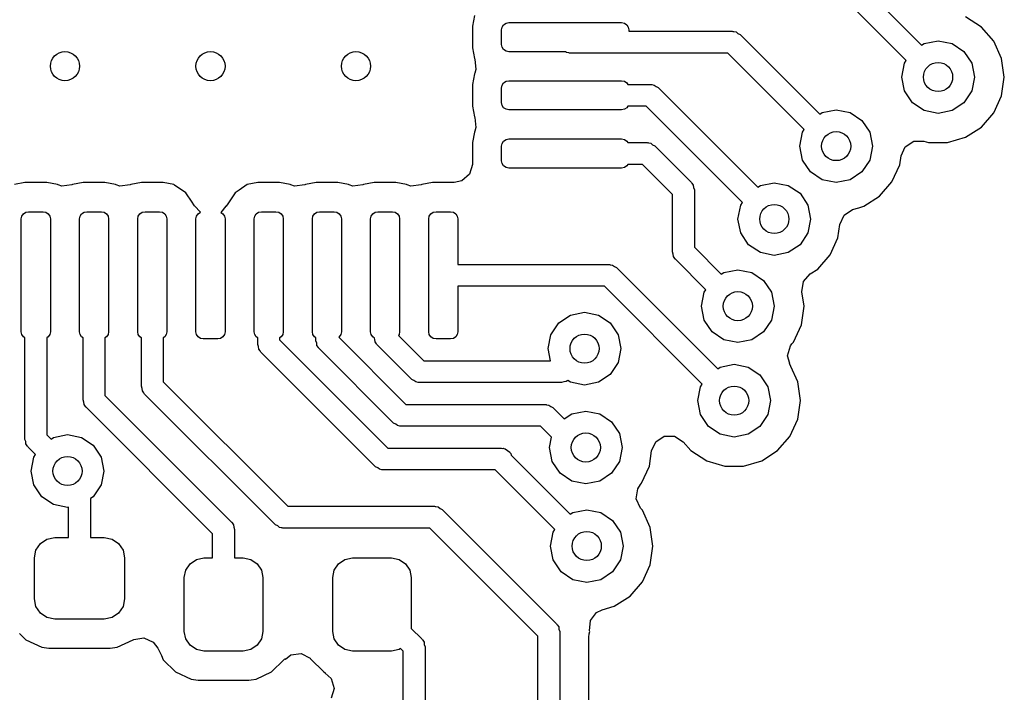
# Model space of a CAD drawing. Extents: x 0.4 to 10.6, y -8.1 to -0.4.
# Tile 26 of 42: x 6.405 to 6.671, y -2.453 to -2.271. Entities that reach past the tile are written whole.
import ezdxf

# ---------------------------------------------------------------- set-up
doc = ezdxf.new("R2010")
doc.units = 0
doc.header["$MEASUREMENT"] = 0
doc.layers.add('BLACK', color=7, linetype='CONTINUOUS')

msp = doc.modelspace()

# ---------------------------------------------------------------- linework, layer by layer
at = {"layer": 'BLACK', "linetype": 'CONTINUOUS'}
for p, q in [((6.63439, -2.26307), (6.64909, -2.27777)), ((6.64491, -2.28194), (6.63108, -2.26811)), ((6.52811, -2.26977), (6.52754, -2.27265)), ((6.53558, -2.27287), (6.53601, -2.27223)), ((6.53601, -2.27223), (6.53665, -2.2718)), ((6.53665, -2.2718), (6.5374, -2.27165)), ((6.5374, -2.27165), (6.56791, -2.27165)), ((6.56791, -2.27165), (6.56867, -2.2718)), ((6.56867, -2.2718), (6.56931, -2.27223)), ((6.56931, -2.27223), (6.56973, -2.27287)), ((6.66528, -2.27286), (6.66099, -2.2701)), ((6.52754, -2.27265), (6.52754, -2.27265)), ((6.52754, -2.27265), (6.52754, -2.27853)), ((6.53543, -2.27362), (6.53558, -2.27287)), ((6.53543, -2.27756), (6.53543, -2.27362)), ((6.56973, -2.27287), (6.56988, -2.27362)), ((6.56988, -2.27362), (6.56988, -2.27402)), ((6.56988, -2.27402), (6.59787, -2.27402)), ((6.59787, -2.27402), (6.59805, -2.27405)), ((6.59805, -2.27405), (6.59813, -2.27403)), ((6.59813, -2.27403), (6.59825, -2.27408)), ((6.59825, -2.27408), (6.59888, -2.27419)), ((6.59888, -2.27419), (6.59938, -2.27461)), ((6.59938, -2.27461), (6.59996, -2.27488)), ((6.59996, -2.27488), (6.62153, -2.29645)), ((6.66862, -2.27671), (6.66528, -2.27286)), ((6.53558, -2.27831), (6.53543, -2.27756)), ((6.64909, -2.27777), (6.64978, -2.2773)), ((6.64978, -2.2773), (6.65354, -2.27656)), ((6.65354, -2.27656), (6.65731, -2.2773)), ((6.65731, -2.2773), (6.6605, -2.27944)), ((6.67074, -2.28135), (6.66862, -2.27671)), ((6.52754, -2.27853), (6.52754, -2.27853)), ((6.52754, -2.27853), (6.52754, -2.27853)), ((6.52754, -2.27853), (6.52811, -2.28141)), ((6.53601, -2.27895), (6.53558, -2.27831)), ((6.53665, -2.27938), (6.53601, -2.27895)), ((6.5374, -2.27953), (6.53665, -2.27938)), ((6.55277, -2.27953), (6.5374, -2.27953)), ((6.55303, -2.27974), (6.55277, -2.27953)), ((6.55366, -2.27986), (6.55303, -2.27974)), ((6.55378, -2.27991), (6.55366, -2.27986)), ((6.55385, -2.27989), (6.55378, -2.27991)), ((6.55404, -2.27992), (6.55385, -2.27989)), ((6.59665, -2.27992), (6.55404, -2.27992)), ((6.61735, -2.30062), (6.59665, -2.27992)), ((6.6605, -2.27944), (6.66264, -2.28263)), ((6.52811, -2.28141), (6.52819, -2.2816)), ((6.52819, -2.2816), (6.52848, -2.28433)), ((6.6437, -2.2864), (6.64445, -2.28263)), ((6.64445, -2.28263), (6.64491, -2.28194)), ((6.66264, -2.28263), (6.66339, -2.2864)), ((6.67146, -2.2864), (6.67074, -2.28135)), ((6.52811, -2.28552), (6.52754, -2.2884)), ((6.52819, -2.28533), (6.52811, -2.28552)), ((6.52848, -2.28433), (6.52819, -2.28533)), ((6.53558, -2.28862), (6.53601, -2.28798)), ((6.53601, -2.28798), (6.53665, -2.28755)), ((6.53665, -2.28755), (6.5374, -2.2874)), ((6.5374, -2.2874), (6.56791, -2.2874)), ((6.56791, -2.2874), (6.56867, -2.28755)), ((6.56867, -2.28755), (6.56931, -2.28798)), ((6.56931, -2.28798), (6.56958, -2.28839)), ((6.64445, -2.29016), (6.6437, -2.2864)), ((6.66339, -2.2864), (6.66264, -2.29016)), ((6.67074, -2.29145), (6.67146, -2.2864)), ((6.52754, -2.2884), (6.52754, -2.2884)), ((6.52754, -2.2884), (6.52754, -2.29428)), ((6.53543, -2.28937), (6.53558, -2.28862)), ((6.53543, -2.29331), (6.53543, -2.28937)), ((6.56958, -2.28839), (6.57575, -2.28839)), ((6.57575, -2.28839), (6.57593, -2.28842)), ((6.57593, -2.28842), (6.57601, -2.2884)), ((6.57601, -2.2884), (6.57612, -2.28845)), ((6.57612, -2.28845), (6.57676, -2.28856)), ((6.57676, -2.28856), (6.57725, -2.28898)), ((6.57725, -2.28898), (6.57784, -2.28925)), ((6.57784, -2.28925), (6.60478, -2.31619)), ((6.64658, -2.29336), (6.64445, -2.29016)), ((6.66264, -2.29016), (6.6605, -2.29336)), ((6.53558, -2.29406), (6.53543, -2.29331)), ((6.64978, -2.29549), (6.64658, -2.29336)), ((6.6605, -2.29336), (6.65731, -2.29549)), ((6.66862, -2.29609), (6.67074, -2.29145)), ((6.52754, -2.29428), (6.52754, -2.29428)), ((6.52754, -2.29428), (6.52754, -2.29428)), ((6.52754, -2.29428), (6.52811, -2.29716)), ((6.53601, -2.2947), (6.53558, -2.29406)), ((6.53665, -2.29513), (6.53601, -2.2947)), ((6.5374, -2.29528), (6.53665, -2.29513)), ((6.56791, -2.29528), (6.5374, -2.29528)), ((6.56867, -2.29513), (6.56791, -2.29528)), ((6.56931, -2.2947), (6.56867, -2.29513)), ((6.56958, -2.29429), (6.56931, -2.2947)), ((6.57453, -2.29429), (6.56958, -2.29429)), ((6.6006, -2.32037), (6.57453, -2.29429)), ((6.62153, -2.29645), (6.62222, -2.29599)), ((6.62222, -2.29599), (6.62598, -2.29524)), ((6.62598, -2.29524), (6.62975, -2.29599)), ((6.62975, -2.29599), (6.63294, -2.29812)), ((6.65354, -2.29624), (6.64978, -2.29549)), ((6.65731, -2.29549), (6.65354, -2.29624)), ((6.66528, -2.29994), (6.66862, -2.29609)), ((6.52811, -2.29716), (6.52819, -2.29734)), ((6.52819, -2.29734), (6.52848, -2.30008)), ((6.63294, -2.29812), (6.63508, -2.30131)), ((6.52811, -2.30127), (6.52754, -2.30415)), ((6.52819, -2.30108), (6.52811, -2.30127)), ((6.52848, -2.30008), (6.52819, -2.30108)), ((6.61614, -2.30508), (6.61689, -2.30131)), ((6.61689, -2.30131), (6.61735, -2.30062)), ((6.63508, -2.30131), (6.63583, -2.30508)), ((6.66099, -2.3027), (6.66528, -2.29994)), ((6.52754, -2.30415), (6.52754, -2.31006)), ((6.53558, -2.30436), (6.53601, -2.30373)), ((6.53601, -2.30373), (6.53665, -2.3033)), ((6.53665, -2.3033), (6.5374, -2.30315)), ((6.5374, -2.30315), (6.56791, -2.30315)), ((6.56791, -2.30315), (6.56867, -2.3033)), ((6.56867, -2.3033), (6.56931, -2.30373)), ((6.56931, -2.30373), (6.56958, -2.30413)), ((6.56958, -2.30413), (6.5748, -2.30413)), ((6.5748, -2.30413), (6.57498, -2.30417)), ((6.57498, -2.30417), (6.57506, -2.30415)), ((6.57506, -2.30415), (6.57518, -2.3042)), ((6.57518, -2.3042), (6.57581, -2.30431)), ((6.64466, -2.30525), (6.64698, -2.30376)), ((6.64698, -2.30376), (6.64973, -2.30376)), ((6.64973, -2.30376), (6.65099, -2.30413)), ((6.65099, -2.30413), (6.65099, -2.30413)), ((6.65099, -2.30413), (6.65099, -2.30413)), ((6.65099, -2.30413), (6.65609, -2.30413)), ((6.65609, -2.30413), (6.66099, -2.3027)), ((6.65609, -2.30413), (6.65609, -2.30413)), ((6.53543, -2.30512), (6.53558, -2.30436)), ((6.53543, -2.30906), (6.53543, -2.30512)), ((6.57581, -2.30431), (6.57631, -2.30473)), ((6.57631, -2.30473), (6.57689, -2.305)), ((6.57689, -2.305), (6.58673, -2.31484)), ((6.61689, -2.30885), (6.61614, -2.30508)), ((6.63583, -2.30508), (6.63508, -2.30885)), ((6.64352, -2.30775), (6.64466, -2.30525)), ((6.53558, -2.30981), (6.53543, -2.30906)), ((6.61902, -2.31204), (6.61689, -2.30885)), ((6.63508, -2.30885), (6.63294, -2.31204)), ((6.64318, -2.31013), (6.64352, -2.30775)), ((6.52754, -2.31006), (6.52676, -2.3127)), ((6.53601, -2.31045), (6.53558, -2.30981)), ((6.53665, -2.31087), (6.53601, -2.31045)), ((6.5374, -2.31102), (6.53665, -2.31087)), ((6.56791, -2.31102), (6.5374, -2.31102)), ((6.56867, -2.31087), (6.56791, -2.31102)), ((6.56931, -2.31045), (6.56867, -2.31087)), ((6.56958, -2.31004), (6.56931, -2.31045)), ((6.57358, -2.31004), (6.56958, -2.31004)), ((6.58169, -2.31815), (6.57358, -2.31004)), ((6.62222, -2.31417), (6.61902, -2.31204)), ((6.63294, -2.31204), (6.62975, -2.31417)), ((6.64106, -2.31477), (6.64318, -2.31013)), ((6.52469, -2.3145), (6.52266, -2.31494)), ((6.52676, -2.3127), (6.52469, -2.3145)), ((6.58673, -2.31484), (6.58684, -2.31499)), ((6.62598, -2.31492), (6.62222, -2.31417)), ((6.62975, -2.31417), (6.62598, -2.31492)), ((6.63772, -2.31862), (6.64106, -2.31477)), ((6.40651, -2.31494), (6.40363, -2.31551)), ((6.41239, -2.31494), (6.40651, -2.31494)), ((6.40651, -2.31494), (6.40651, -2.31494)), ((6.41527, -2.31551), (6.41239, -2.31494)), ((6.41239, -2.31494), (6.41239, -2.31494)), ((6.41545, -2.31559), (6.41527, -2.31551)), ((6.41646, -2.31589), (6.41545, -2.31559)), ((6.41919, -2.31559), (6.41646, -2.31589)), ((6.41938, -2.31551), (6.41919, -2.31559)), ((6.42226, -2.31494), (6.41938, -2.31551)), ((6.42814, -2.31494), (6.42226, -2.31494)), ((6.42226, -2.31494), (6.42226, -2.31494)), ((6.43101, -2.31551), (6.42814, -2.31494)), ((6.42814, -2.31494), (6.42814, -2.31494)), ((6.4312, -2.31559), (6.43101, -2.31551)), ((6.4322, -2.31589), (6.4312, -2.31559)), ((6.43494, -2.31559), (6.4322, -2.31589)), ((6.43513, -2.31551), (6.43494, -2.31559)), ((6.438, -2.31494), (6.43513, -2.31551)), ((6.44388, -2.31494), (6.438, -2.31494)), ((6.438, -2.31494), (6.438, -2.31494)), ((6.44676, -2.31551), (6.44388, -2.31494)), ((6.44388, -2.31494), (6.44388, -2.31494)), ((6.44692, -2.31562), (6.44676, -2.31551)), ((6.44676, -2.31551), (6.44676, -2.31551)), ((6.45002, -2.31769), (6.44692, -2.31562)), ((6.46442, -2.31699), (6.46336, -2.31769)), ((6.46662, -2.31551), (6.46442, -2.31699)), ((6.4695, -2.31494), (6.46662, -2.31551)), ((6.46662, -2.31551), (6.46662, -2.31551)), ((6.47538, -2.31494), (6.4695, -2.31494)), ((6.4695, -2.31494), (6.4695, -2.31494)), ((6.47826, -2.31551), (6.47538, -2.31494)), ((6.47538, -2.31494), (6.47538, -2.31494)), ((6.47845, -2.31559), (6.47826, -2.31551)), ((6.47945, -2.31589), (6.47845, -2.31559)), ((6.48218, -2.31559), (6.47945, -2.31589)), ((6.48237, -2.31551), (6.48218, -2.31559)), ((6.48525, -2.31494), (6.48237, -2.31551)), ((6.49113, -2.31494), (6.48525, -2.31494)), ((6.48525, -2.31494), (6.48525, -2.31494)), ((6.49401, -2.31551), (6.49113, -2.31494)), ((6.49113, -2.31494), (6.49113, -2.31494)), ((6.49419, -2.31559), (6.49401, -2.31551)), ((6.4952, -2.31589), (6.49419, -2.31559)), ((6.49793, -2.31559), (6.4952, -2.31589)), ((6.49812, -2.31551), (6.49793, -2.31559)), ((6.501, -2.31494), (6.49812, -2.31551)), ((6.50688, -2.31494), (6.501, -2.31494)), ((6.501, -2.31494), (6.501, -2.31494)), ((6.50975, -2.31551), (6.50688, -2.31494)), ((6.50688, -2.31494), (6.50688, -2.31494)), ((6.50994, -2.31559), (6.50975, -2.31551)), ((6.51094, -2.31589), (6.50994, -2.31559)), ((6.51368, -2.31559), (6.51094, -2.31589)), ((6.51387, -2.31551), (6.51368, -2.31559)), ((6.51675, -2.31494), (6.51387, -2.31551)), ((6.52266, -2.31494), (6.51675, -2.31494)), ((6.58684, -2.31499), (6.58691, -2.31503)), ((6.58691, -2.31503), (6.58695, -2.31515)), ((6.58695, -2.31515), (6.58732, -2.31568)), ((6.58732, -2.31568), (6.58738, -2.31632)), ((6.58738, -2.31632), (6.5876, -2.31693)), ((6.5876, -2.31693), (6.5876, -2.33247)), ((6.60478, -2.31619), (6.60547, -2.31573)), ((6.60547, -2.31573), (6.60923, -2.31498)), ((6.60923, -2.31498), (6.613, -2.31573)), ((6.613, -2.31573), (6.61619, -2.31786)), ((6.45176, -2.3203), (6.45002, -2.31769)), ((6.46336, -2.31769), (6.46135, -2.32071)), ((6.58169, -2.3337), (6.58169, -2.31815)), ((6.61619, -2.31786), (6.61833, -2.32106)), ((6.63343, -2.32138), (6.63772, -2.31862)), ((6.40673, -2.32298), (6.40748, -2.32283)), ((6.40748, -2.32283), (6.41142, -2.32283)), ((6.41142, -2.32283), (6.41217, -2.32298)), ((6.42248, -2.32298), (6.42323, -2.32283)), ((6.42323, -2.32283), (6.42717, -2.32283)), ((6.42717, -2.32283), (6.42792, -2.32298)), ((6.43822, -2.32298), (6.43898, -2.32283)), ((6.43898, -2.32283), (6.44291, -2.32283)), ((6.44291, -2.32283), (6.44367, -2.32298)), ((6.45221, -2.32097), (6.45176, -2.3203)), ((6.45233, -2.32122), (6.45221, -2.32097)), ((6.45397, -2.32299), (6.45233, -2.32122)), ((6.46087, -2.32132), (6.45949, -2.32303)), ((6.46092, -2.32135), (6.46087, -2.32132)), ((6.46135, -2.32071), (6.46092, -2.32135)), ((6.46972, -2.32298), (6.47047, -2.32283)), ((6.47047, -2.32283), (6.47441, -2.32283)), ((6.47441, -2.32283), (6.47516, -2.32298)), ((6.48547, -2.32298), (6.48622, -2.32283)), ((6.48622, -2.32283), (6.49016, -2.32283)), ((6.49016, -2.32283), (6.49091, -2.32298)), ((6.50122, -2.32298), (6.50197, -2.32283)), ((6.50197, -2.32283), (6.50591, -2.32283)), ((6.50591, -2.32283), (6.50666, -2.32298)), ((6.51696, -2.32298), (6.51772, -2.32283)), ((6.51772, -2.32283), (6.52165, -2.32283)), ((6.52165, -2.32283), (6.52241, -2.32298)), ((6.59939, -2.32482), (6.60014, -2.32106)), ((6.60014, -2.32106), (6.6006, -2.32037)), ((6.61833, -2.32106), (6.61907, -2.32482)), ((6.62809, -2.32375), (6.6304, -2.32227)), ((6.6304, -2.32227), (6.63209, -2.32177)), ((6.6304, -2.32227), (6.6304, -2.32227)), ((6.6304, -2.32227), (6.6304, -2.32227)), ((6.63209, -2.32177), (6.63343, -2.32138)), ((6.40551, -2.3248), (6.40566, -2.32405)), ((6.40551, -2.35531), (6.40551, -2.3248)), ((6.40566, -2.32405), (6.40609, -2.32341)), ((6.40609, -2.32341), (6.40673, -2.32298)), ((6.41217, -2.32298), (6.41281, -2.32341)), ((6.41281, -2.32341), (6.41324, -2.32405)), ((6.41324, -2.32405), (6.41339, -2.3248)), ((6.41339, -2.3248), (6.41339, -2.35531)), ((6.42126, -2.3248), (6.42141, -2.32405)), ((6.42126, -2.35531), (6.42126, -2.3248)), ((6.42141, -2.32405), (6.42184, -2.32341)), ((6.42184, -2.32341), (6.42248, -2.32298)), ((6.42792, -2.32298), (6.42856, -2.32341)), ((6.42856, -2.32341), (6.42898, -2.32405)), ((6.42898, -2.32405), (6.42913, -2.3248)), ((6.42913, -2.3248), (6.42913, -2.35531)), ((6.43701, -2.3248), (6.43716, -2.32405)), ((6.43701, -2.35531), (6.43701, -2.3248)), ((6.43716, -2.32405), (6.43758, -2.32341)), ((6.43758, -2.32341), (6.43822, -2.32298)), ((6.44367, -2.32298), (6.44431, -2.32341)), ((6.44431, -2.32341), (6.44473, -2.32405)), ((6.44473, -2.32405), (6.44488, -2.3248)), ((6.44488, -2.3248), (6.44488, -2.35531)), ((6.45276, -2.3248), (6.45291, -2.32405)), ((6.45276, -2.35531), (6.45276, -2.3248)), ((6.45291, -2.32405), (6.45333, -2.32341)), ((6.45333, -2.32341), (6.45397, -2.32299)), ((6.45949, -2.32303), (6.46005, -2.32341)), ((6.46005, -2.32341), (6.46048, -2.32405)), ((6.46048, -2.32405), (6.46063, -2.3248)), ((6.46063, -2.3248), (6.46063, -2.35531)), ((6.4685, -2.3248), (6.46865, -2.32405)), ((6.4685, -2.35531), (6.4685, -2.3248)), ((6.46865, -2.32405), (6.46908, -2.32341)), ((6.46908, -2.32341), (6.46972, -2.32298)), ((6.47516, -2.32298), (6.4758, -2.32341)), ((6.4758, -2.32341), (6.47623, -2.32405)), ((6.47623, -2.32405), (6.47638, -2.3248)), ((6.47638, -2.3248), (6.47638, -2.35531)), ((6.48425, -2.3248), (6.4844, -2.32405)), ((6.48425, -2.35531), (6.48425, -2.3248)), ((6.4844, -2.32405), (6.48483, -2.32341)), ((6.48483, -2.32341), (6.48547, -2.32298)), ((6.49091, -2.32298), (6.49155, -2.32341)), ((6.49155, -2.32341), (6.49198, -2.32405)), ((6.49198, -2.32405), (6.49213, -2.3248)), ((6.49213, -2.3248), (6.49213, -2.35531)), ((6.5, -2.3248), (6.50015, -2.32405)), ((6.5, -2.35531), (6.5, -2.3248)), ((6.50015, -2.32405), (6.50058, -2.32341)), ((6.50058, -2.32341), (6.50122, -2.32298)), ((6.50666, -2.32298), (6.5073, -2.32341)), ((6.5073, -2.32341), (6.50772, -2.32405)), ((6.50772, -2.32405), (6.50787, -2.3248)), ((6.50787, -2.3248), (6.50787, -2.35531)), ((6.51575, -2.3248), (6.5159, -2.32405)), ((6.51575, -2.35531), (6.51575, -2.3248)), ((6.5159, -2.32405), (6.51632, -2.32341)), ((6.51632, -2.32341), (6.51696, -2.32298)), ((6.52241, -2.32298), (6.52305, -2.32341)), ((6.52305, -2.32341), (6.52347, -2.32405)), ((6.52347, -2.32405), (6.52362, -2.3248)), ((6.52362, -2.3248), (6.52362, -2.33711)), ((6.60014, -2.32859), (6.59939, -2.32482)), ((6.61907, -2.32482), (6.61833, -2.32859)), ((6.62694, -2.32626), (6.62809, -2.32375)), ((6.62643, -2.32987), (6.62694, -2.32626)), ((6.60227, -2.33178), (6.60014, -2.32859)), ((6.61833, -2.32859), (6.61619, -2.33178)), ((6.62431, -2.33451), (6.62643, -2.32987)), ((6.5876, -2.33247), (6.5949, -2.33978)), ((6.60547, -2.33392), (6.60227, -2.33178)), ((6.61619, -2.33178), (6.613, -2.33392)), ((6.58191, -2.3343), (6.58169, -2.3337)), ((6.58197, -2.33495), (6.58191, -2.3343)), ((6.58234, -2.33547), (6.58197, -2.33495)), ((6.58238, -2.3356), (6.58234, -2.33547)), ((6.58245, -2.33564), (6.58238, -2.3356)), ((6.58256, -2.33579), (6.58245, -2.33564)), ((6.59073, -2.34395), (6.58256, -2.33579)), ((6.60923, -2.33467), (6.60547, -2.33392)), ((6.613, -2.33392), (6.60923, -2.33467)), ((6.62097, -2.33836), (6.62431, -2.33451)), ((6.52362, -2.33711), (6.56449, -2.33711)), ((6.56449, -2.33711), (6.56467, -2.33714)), ((6.56467, -2.33714), (6.56474, -2.33712)), ((6.56474, -2.33712), (6.56486, -2.33717)), ((6.56486, -2.33717), (6.5655, -2.33728)), ((6.5655, -2.33728), (6.56599, -2.3377)), ((6.56599, -2.3377), (6.56657, -2.33797)), ((6.56657, -2.33797), (6.59393, -2.36533)), ((6.59559, -2.33932), (6.59936, -2.33857)), ((6.59936, -2.33857), (6.60312, -2.33932)), ((6.61891, -2.33969), (6.62097, -2.33836)), ((6.5949, -2.33978), (6.59559, -2.33932)), ((6.60312, -2.33932), (6.60632, -2.34145)), ((6.60632, -2.34145), (6.60845, -2.34464)), ((6.6171, -2.34177), (6.61891, -2.33969)), ((6.61891, -2.33969), (6.61891, -2.33969)), ((6.56326, -2.34301), (6.52362, -2.34301)), ((6.52362, -2.34301), (6.52362, -2.35531)), ((6.58976, -2.36951), (6.56326, -2.34301)), ((6.59026, -2.34464), (6.59073, -2.34395)), ((6.61671, -2.34449), (6.6171, -2.34177)), ((6.58952, -2.34841), (6.59026, -2.34464)), ((6.60845, -2.34464), (6.6092, -2.34841)), ((6.61728, -2.34841), (6.61671, -2.34449)), ((6.59026, -2.35218), (6.58952, -2.34841)), ((6.6092, -2.34841), (6.60845, -2.35218)), ((6.61655, -2.35346), (6.61728, -2.34841)), ((6.55094, -2.35293), (6.55413, -2.3508)), ((6.55413, -2.3508), (6.5579, -2.35005)), ((6.5579, -2.35005), (6.56167, -2.3508)), ((6.56167, -2.3508), (6.56486, -2.35293)), ((6.54881, -2.35613), (6.55094, -2.35293)), ((6.56486, -2.35293), (6.56699, -2.35613)), ((6.5924, -2.35537), (6.59026, -2.35218)), ((6.60845, -2.35218), (6.60632, -2.35537)), ((6.61443, -2.3581), (6.61655, -2.35346)), ((6.40566, -2.35607), (6.40551, -2.35531)), ((6.40609, -2.35671), (6.40566, -2.35607)), ((6.4065, -2.35698), (6.40609, -2.35671)), ((6.4065, -2.38444), (6.4065, -2.35698)), ((6.41281, -2.35671), (6.4124, -2.35698)), ((6.4124, -2.35698), (6.4124, -2.38322)), ((6.41324, -2.35607), (6.41281, -2.35671)), ((6.41339, -2.35531), (6.41324, -2.35607)), ((6.42141, -2.35607), (6.42126, -2.35531)), ((6.42184, -2.35671), (6.42141, -2.35607)), ((6.42224, -2.35698), (6.42184, -2.35671)), ((6.42224, -2.37377), (6.42224, -2.35698)), ((6.42856, -2.35671), (6.42815, -2.35698)), ((6.42815, -2.35698), (6.42815, -2.37255)), ((6.42898, -2.35607), (6.42856, -2.35671)), ((6.42913, -2.35531), (6.42898, -2.35607)), ((6.43716, -2.35607), (6.43701, -2.35531)), ((6.43758, -2.35671), (6.43716, -2.35607)), ((6.43799, -2.35698), (6.43758, -2.35671)), ((6.43799, -2.37008), (6.43799, -2.35698)), ((6.44431, -2.35671), (6.4439, -2.35698)), ((6.4439, -2.35698), (6.4439, -2.36886)), ((6.44473, -2.35607), (6.44431, -2.35671)), ((6.44488, -2.35531), (6.44473, -2.35607)), ((6.45291, -2.35607), (6.45276, -2.35531)), ((6.45333, -2.35671), (6.45291, -2.35607)), ((6.45397, -2.35713), (6.45333, -2.35671)), ((6.45472, -2.35728), (6.45397, -2.35713)), ((6.45866, -2.35728), (6.45472, -2.35728)), ((6.45941, -2.35713), (6.45866, -2.35728)), ((6.46005, -2.35671), (6.45941, -2.35713)), ((6.46048, -2.35607), (6.46005, -2.35671)), ((6.46063, -2.35531), (6.46048, -2.35607)), ((6.46865, -2.35607), (6.4685, -2.35531)), ((6.46908, -2.35671), (6.46865, -2.35607)), ((6.46949, -2.35698), (6.46908, -2.35671)), ((6.46949, -2.35876), (6.46949, -2.35698)), ((6.4758, -2.35671), (6.47539, -2.35698)), ((6.47539, -2.35698), (6.47539, -2.35753)), ((6.47623, -2.35607), (6.4758, -2.35671)), ((6.47638, -2.35531), (6.47623, -2.35607)), ((6.4844, -2.35607), (6.48425, -2.35531)), ((6.48483, -2.35671), (6.4844, -2.35607)), ((6.48524, -2.35698), (6.48483, -2.35671)), ((6.48524, -2.3578), (6.48524, -2.35698)), ((6.49155, -2.35671), (6.49138, -2.35682)), ((6.49138, -2.35682), (6.50956, -2.375)), ((6.49198, -2.35607), (6.49155, -2.35671)), ((6.49213, -2.35531), (6.49198, -2.35607)), ((6.50015, -2.35607), (6.5, -2.35531)), ((6.50058, -2.35671), (6.50015, -2.35607)), ((6.50105, -2.35702), (6.50058, -2.35671)), ((6.5012, -2.35745), (6.50105, -2.35702)), ((6.50126, -2.35809), (6.5012, -2.35745)), ((6.50772, -2.35607), (6.50757, -2.3563)), ((6.50757, -2.3563), (6.51445, -2.36319)), ((6.50787, -2.35531), (6.50772, -2.35607)), ((6.5159, -2.35607), (6.51575, -2.35531)), ((6.51632, -2.35671), (6.5159, -2.35607)), ((6.51696, -2.35713), (6.51632, -2.35671)), ((6.51772, -2.35728), (6.51696, -2.35713)), ((6.52165, -2.35728), (6.51772, -2.35728)), ((6.52241, -2.35713), (6.52165, -2.35728)), ((6.52305, -2.35671), (6.52241, -2.35713)), ((6.52347, -2.35607), (6.52305, -2.35671)), ((6.52362, -2.35531), (6.52347, -2.35607)), ((6.54806, -2.35989), (6.54881, -2.35613)), ((6.56699, -2.35613), (6.56774, -2.35989)), ((6.59559, -2.3575), (6.5924, -2.35537)), ((6.59936, -2.35825), (6.59559, -2.3575)), ((6.60312, -2.3575), (6.59936, -2.35825)), ((6.60632, -2.35537), (6.60312, -2.3575)), ((6.46971, -2.35936), (6.46949, -2.35876)), ((6.46976, -2.36001), (6.46971, -2.35936)), ((6.47013, -2.36053), (6.46976, -2.36001)), ((6.47539, -2.35753), (6.50467, -2.38681)), ((6.48546, -2.35841), (6.48524, -2.3578)), ((6.48551, -2.35905), (6.48546, -2.35841)), ((6.48588, -2.35958), (6.48551, -2.35905)), ((6.48593, -2.3597), (6.48588, -2.35958)), ((6.486, -2.35974), (6.48593, -2.3597)), ((6.4861, -2.35989), (6.486, -2.35974)), ((6.50625, -2.38004), (6.4861, -2.35989)), ((6.50163, -2.35862), (6.50126, -2.35809)), ((6.50168, -2.35874), (6.50163, -2.35862)), ((6.50174, -2.35878), (6.50168, -2.35874)), ((6.50185, -2.35893), (6.50174, -2.35878)), ((6.51114, -2.36823), (6.50185, -2.35893)), ((6.54871, -2.36319), (6.54806, -2.35989)), ((6.56774, -2.35989), (6.56699, -2.36366)), ((6.6128, -2.36181), (6.61357, -2.35917)), ((6.61357, -2.35917), (6.61399, -2.35861)), ((6.61399, -2.35861), (6.61443, -2.3581)), ((6.47018, -2.36066), (6.47013, -2.36053)), ((6.47025, -2.3607), (6.47018, -2.36066)), ((6.47035, -2.36085), (6.47025, -2.3607)), ((6.50136, -2.39185), (6.47035, -2.36085)), ((6.61342, -2.36391), (6.6128, -2.36181)), ((6.51445, -2.36319), (6.54871, -2.36319)), ((6.56699, -2.36366), (6.56486, -2.36685)), ((6.59393, -2.36533), (6.59462, -2.36487)), ((6.59462, -2.36487), (6.59839, -2.36412)), ((6.59839, -2.36412), (6.60216, -2.36487)), ((6.60216, -2.36487), (6.60535, -2.367)), ((6.61332, -2.36396), (6.61342, -2.36391)), ((6.61367, -2.36473), (6.61332, -2.36396)), ((6.61558, -2.36891), (6.61367, -2.36473)), ((6.56486, -2.36685), (6.56167, -2.36899)), ((6.60535, -2.367), (6.60748, -2.3702)), ((6.43821, -2.37068), (6.43799, -2.37008)), ((6.43827, -2.37133), (6.43821, -2.37068)), ((6.4439, -2.36886), (6.4776, -2.40256)), ((6.51173, -2.3685), (6.51114, -2.36823)), ((6.51222, -2.36892), (6.51173, -2.3685)), ((6.51286, -2.36903), (6.51222, -2.36892)), ((6.51297, -2.36908), (6.51286, -2.36903)), ((6.51305, -2.36906), (6.51297, -2.36908)), ((6.51323, -2.36909), (6.51305, -2.36906)), ((6.55165, -2.36909), (6.51323, -2.36909)), ((6.55226, -2.36887), (6.55165, -2.36909)), ((6.5529, -2.36882), (6.55226, -2.36887)), ((6.55338, -2.36848), (6.5529, -2.36882)), ((6.55413, -2.36899), (6.55338, -2.36848)), ((6.5579, -2.36974), (6.55413, -2.36899)), ((6.56167, -2.36899), (6.5579, -2.36974)), ((6.58855, -2.37396), (6.5893, -2.3702)), ((6.5893, -2.3702), (6.58976, -2.36951)), ((6.60748, -2.3702), (6.60823, -2.37396)), ((6.61631, -2.37396), (6.61558, -2.36891)), ((6.42815, -2.37255), (6.46232, -2.40672)), ((6.43864, -2.37185), (6.43827, -2.37133)), ((6.43868, -2.37198), (6.43864, -2.37185)), ((6.43875, -2.37202), (6.43868, -2.37198)), ((6.43886, -2.37217), (6.43875, -2.37202)), ((6.47429, -2.4076), (6.43886, -2.37217)), ((6.42246, -2.37438), (6.42224, -2.37377)), ((6.42252, -2.37502), (6.42246, -2.37438)), ((6.42289, -2.37555), (6.42252, -2.37502)), ((6.42293, -2.37567), (6.42289, -2.37555)), ((6.423, -2.37571), (6.42293, -2.37567)), ((6.42311, -2.37586), (6.423, -2.37571)), ((6.45728, -2.41003), (6.42311, -2.37586)), ((6.50956, -2.375), (6.54724, -2.375)), ((6.54724, -2.375), (6.54742, -2.37503)), ((6.54742, -2.37503), (6.5475, -2.37501)), ((6.5475, -2.37501), (6.54762, -2.37507)), ((6.54762, -2.37507), (6.54825, -2.37518)), ((6.54825, -2.37518), (6.54875, -2.37559)), ((6.54875, -2.37559), (6.54933, -2.37586)), ((6.54933, -2.37586), (6.5524, -2.37893)), ((6.5893, -2.37773), (6.58855, -2.37396)), ((6.60823, -2.37396), (6.60748, -2.37773)), ((6.61558, -2.37901), (6.61631, -2.37396)), ((6.5524, -2.37893), (6.55447, -2.37755)), ((6.55447, -2.37755), (6.55823, -2.3768)), ((6.55823, -2.3768), (6.562, -2.37755)), ((6.562, -2.37755), (6.56519, -2.37969)), ((6.59143, -2.38092), (6.5893, -2.37773)), ((6.60748, -2.37773), (6.60535, -2.38092)), ((6.50684, -2.38031), (6.50625, -2.38004)), ((6.50733, -2.38073), (6.50684, -2.38031)), ((6.50796, -2.38084), (6.50733, -2.38073)), ((6.50808, -2.38089), (6.50796, -2.38084)), ((6.50816, -2.38087), (6.50808, -2.38089)), ((6.50834, -2.38091), (6.50816, -2.38087)), ((6.54602, -2.38091), (6.50834, -2.38091)), ((6.54895, -2.38384), (6.54602, -2.38091)), ((6.56519, -2.37969), (6.56733, -2.38288)), ((6.59462, -2.38306), (6.59143, -2.38092)), ((6.60535, -2.38092), (6.60216, -2.38306)), ((6.61346, -2.38365), (6.61558, -2.37901)), ((6.4124, -2.38322), (6.41356, -2.38438)), ((6.41356, -2.38438), (6.41425, -2.38392)), ((6.41425, -2.38392), (6.41801, -2.38317)), ((6.41801, -2.38317), (6.42178, -2.38392)), ((6.42178, -2.38392), (6.42497, -2.38605)), ((6.54839, -2.38665), (6.54895, -2.38384)), ((6.56733, -2.38288), (6.56808, -2.38665)), ((6.57716, -2.38507), (6.57948, -2.38358)), ((6.57948, -2.38358), (6.58223, -2.38358)), ((6.58223, -2.38358), (6.58454, -2.38507)), ((6.59839, -2.38381), (6.59462, -2.38306)), ((6.60216, -2.38306), (6.59839, -2.38381)), ((6.61012, -2.3875), (6.61346, -2.38365)), ((6.40672, -2.38505), (6.4065, -2.38444)), ((6.40677, -2.38569), (6.40672, -2.38505)), ((6.40714, -2.38622), (6.40677, -2.38569)), ((6.40719, -2.38634), (6.40714, -2.38622)), ((6.40726, -2.38638), (6.40719, -2.38634)), ((6.40736, -2.38653), (6.40726, -2.38638)), ((6.40938, -2.38855), (6.40736, -2.38653)), ((6.42497, -2.38605), (6.42711, -2.38924)), ((6.54914, -2.39041), (6.54839, -2.38665)), ((6.56808, -2.38665), (6.56733, -2.39041)), ((6.57602, -2.38757), (6.57716, -2.38507)), ((6.58454, -2.38507), (6.58454, -2.38507)), ((6.58454, -2.38507), (6.58665, -2.3875)), ((6.40817, -2.39301), (6.40892, -2.38924)), ((6.40892, -2.38924), (6.40938, -2.38855)), ((6.42711, -2.38924), (6.42786, -2.39301)), ((6.50467, -2.38681), (6.53543, -2.38681)), ((6.53543, -2.38681), (6.53582, -2.38688)), ((6.53582, -2.38688), (6.53595, -2.38686)), ((6.53595, -2.38686), (6.53606, -2.38692)), ((6.53606, -2.38692), (6.53644, -2.38699)), ((6.53644, -2.38699), (6.53703, -2.38748)), ((6.53703, -2.38748), (6.5377, -2.38787)), ((6.5377, -2.38787), (6.53779, -2.38812)), ((6.53779, -2.38812), (6.53799, -2.38829)), ((6.53799, -2.38829), (6.53807, -2.38876)), ((6.53807, -2.38876), (6.55402, -2.4047)), ((6.57543, -2.3917), (6.57602, -2.38757)), ((6.58665, -2.3875), (6.59095, -2.39026)), ((6.60583, -2.39026), (6.61012, -2.3875)), ((6.50194, -2.39212), (6.50136, -2.39185)), ((6.50244, -2.39254), (6.50194, -2.39212)), ((6.55128, -2.39361), (6.54914, -2.39041)), ((6.56733, -2.39041), (6.56519, -2.39361)), ((6.57331, -2.39633), (6.57543, -2.3917)), ((6.59095, -2.39026), (6.59584, -2.3917)), ((6.59584, -2.3917), (6.59584, -2.3917)), ((6.59584, -2.3917), (6.59584, -2.3917)), ((6.59584, -2.3917), (6.60094, -2.3917)), ((6.60094, -2.3917), (6.60583, -2.39026)), ((6.60094, -2.3917), (6.60094, -2.3917)), ((6.40892, -2.39678), (6.40817, -2.39301)), ((6.42786, -2.39301), (6.42711, -2.39678)), ((6.50307, -2.39265), (6.50244, -2.39254)), ((6.50319, -2.39271), (6.50307, -2.39265)), ((6.50327, -2.39268), (6.50319, -2.39271)), ((6.50345, -2.39272), (6.50327, -2.39268)), ((6.53368, -2.39272), (6.50345, -2.39272)), ((6.54985, -2.40888), (6.53368, -2.39272)), ((6.55447, -2.39574), (6.55128, -2.39361)), ((6.56519, -2.39361), (6.562, -2.39574)), ((6.41105, -2.39997), (6.40892, -2.39678)), ((6.42711, -2.39678), (6.42497, -2.39997)), ((6.55823, -2.39649), (6.55447, -2.39574)), ((6.562, -2.39574), (6.55823, -2.39649)), ((6.57229, -2.39781), (6.57304, -2.39664)), ((6.57304, -2.39664), (6.57331, -2.39633)), ((6.41425, -2.4021), (6.41105, -2.39997)), ((6.42497, -2.39997), (6.42421, -2.40048)), ((6.5719, -2.40053), (6.57229, -2.39781)), ((6.41801, -2.40285), (6.41425, -2.4021)), ((6.41831, -2.40279), (6.41801, -2.40285)), ((6.41831, -2.41102), (6.41831, -2.40279)), ((6.42421, -2.40048), (6.42421, -2.41102)), ((6.4776, -2.40256), (6.51729, -2.40256)), ((6.51729, -2.40256), (6.51747, -2.40259)), ((6.51747, -2.40259), (6.51755, -2.40257)), ((6.51755, -2.40257), (6.51766, -2.40263)), ((6.51766, -2.40263), (6.5183, -2.40274)), ((6.5183, -2.40274), (6.51879, -2.40315)), ((6.57304, -2.40303), (6.5719, -2.40053)), ((6.51879, -2.40315), (6.51938, -2.40342)), ((6.51938, -2.40342), (6.55032, -2.43436)), ((6.55402, -2.4047), (6.55473, -2.40423)), ((6.55473, -2.40423), (6.55849, -2.40348)), ((6.55849, -2.40348), (6.56226, -2.40423)), ((6.56226, -2.40423), (6.56545, -2.40636)), ((6.57357, -2.40364), (6.57304, -2.40303)), ((6.57569, -2.40828), (6.57357, -2.40364)), ((6.46232, -2.40672), (6.46243, -2.40687)), ((6.46243, -2.40687), (6.4625, -2.40691)), ((6.4625, -2.40691), (6.46254, -2.40704)), ((6.46254, -2.40704), (6.46291, -2.40756)), ((6.46291, -2.40756), (6.46297, -2.40821)), ((6.47487, -2.40787), (6.47429, -2.4076)), ((6.47537, -2.40829), (6.47487, -2.40787)), ((6.56545, -2.40636), (6.56759, -2.40956)), ((6.45728, -2.41654), (6.45728, -2.41003)), ((6.46297, -2.40821), (6.46319, -2.40881)), ((6.46319, -2.40881), (6.46319, -2.41654)), ((6.476, -2.4084), (6.47537, -2.40829)), ((6.47612, -2.40845), (6.476, -2.4084)), ((6.4762, -2.40843), (6.47612, -2.40845)), ((6.47638, -2.40846), (6.4762, -2.40843)), ((6.51607, -2.40846), (6.47638, -2.40846)), ((6.54528, -2.43768), (6.51607, -2.40846)), ((6.54865, -2.41332), (6.5494, -2.40956)), ((6.5494, -2.40956), (6.54985, -2.40888)), ((6.56759, -2.40956), (6.56834, -2.41332)), ((6.57641, -2.41332), (6.57569, -2.40828)), ((6.40947, -2.41443), (6.41067, -2.41264)), ((6.41067, -2.41264), (6.41246, -2.41144)), ((6.41246, -2.41144), (6.41457, -2.41102)), ((6.41457, -2.41102), (6.41831, -2.41102)), ((6.42421, -2.41102), (6.42795, -2.41102)), ((6.42795, -2.41102), (6.43006, -2.41144)), ((6.43006, -2.41144), (6.43185, -2.41264)), ((6.43185, -2.41264), (6.43304, -2.41443)), ((6.5494, -2.41709), (6.54865, -2.41332)), ((6.56834, -2.41332), (6.56759, -2.41709)), ((6.57569, -2.41837), (6.57641, -2.41332)), ((6.40906, -2.41654), (6.40947, -2.41443)), ((6.43304, -2.41443), (6.43346, -2.41654)), ((6.40906, -2.42756), (6.40906, -2.41654)), ((6.43346, -2.41654), (6.43346, -2.42756)), ((6.45001, -2.41982), (6.45116, -2.41809)), ((6.45116, -2.41809), (6.45289, -2.41694)), ((6.45289, -2.41694), (6.45492, -2.41654)), ((6.45492, -2.41654), (6.45728, -2.41654)), ((6.46319, -2.41654), (6.46555, -2.41654)), ((6.46555, -2.41654), (6.46759, -2.41694)), ((6.46759, -2.41694), (6.46931, -2.41809)), ((6.46931, -2.41809), (6.47046, -2.41982)), ((6.49017, -2.41982), (6.49132, -2.41809)), ((6.49132, -2.41809), (6.49304, -2.41694)), ((6.49304, -2.41694), (6.49508, -2.41654)), ((6.49508, -2.41654), (6.50571, -2.41654)), ((6.50571, -2.41654), (6.50774, -2.41694)), ((6.50774, -2.41694), (6.50947, -2.41809)), ((6.50947, -2.41809), (6.51062, -2.41982)), ((6.55153, -2.42028), (6.5494, -2.41709)), ((6.56759, -2.41709), (6.56545, -2.42028)), ((6.57357, -2.42301), (6.57569, -2.41837)), ((6.44961, -2.42185), (6.45001, -2.41982)), ((6.47046, -2.41982), (6.47087, -2.42185)), ((6.48976, -2.42185), (6.49017, -2.41982)), ((6.51062, -2.41982), (6.51102, -2.42185)), ((6.55473, -2.42242), (6.55153, -2.42028)), ((6.56545, -2.42028), (6.56226, -2.42242)), ((6.44961, -2.43642), (6.44961, -2.42185)), ((6.47087, -2.42185), (6.47087, -2.43642)), ((6.48976, -2.43642), (6.48976, -2.42185)), ((6.51102, -2.42185), (6.51102, -2.43559)), ((6.55849, -2.42317), (6.55473, -2.42242)), ((6.56226, -2.42242), (6.55849, -2.42317)), ((6.57023, -2.42687), (6.57357, -2.42301)), ((6.40947, -2.42967), (6.40906, -2.42756)), ((6.43346, -2.42756), (6.43304, -2.42967)), ((6.56594, -2.42962), (6.57023, -2.42687)), ((6.41067, -2.43146), (6.40947, -2.42967)), ((6.41246, -2.43265), (6.41067, -2.43146)), ((6.43185, -2.43146), (6.43006, -2.43265)), ((6.43304, -2.42967), (6.43185, -2.43146)), ((6.55949, -2.43348), (6.56117, -2.43131)), ((6.56117, -2.43131), (6.56265, -2.43059)), ((6.56265, -2.43059), (6.56594, -2.42962)), ((6.41457, -2.43307), (6.41246, -2.43265)), ((6.42795, -2.43307), (6.41457, -2.43307)), ((6.43006, -2.43265), (6.42795, -2.43307)), ((6.55032, -2.43436), (6.55042, -2.43451)), ((6.55042, -2.43451), (6.55049, -2.43455)), ((6.55049, -2.43455), (6.55053, -2.43468)), ((6.55053, -2.43468), (6.5509, -2.4352)), ((6.55924, -2.43622), (6.55949, -2.43348)), ((6.40503, -2.43698), (6.40676, -2.43871)), ((6.45001, -2.43845), (6.44961, -2.43642)), ((6.47087, -2.43642), (6.47046, -2.43845)), ((6.49017, -2.43845), (6.48976, -2.43642)), ((6.51102, -2.43559), (6.5139, -2.43846)), ((6.5509, -2.4352), (6.55096, -2.43585)), ((6.55096, -2.43585), (6.55118, -2.43645)), ((6.55118, -2.43645), (6.55118, -2.53421)), ((6.55907, -2.438), (6.55917, -2.43705)), ((6.55917, -2.43705), (6.55929, -2.43645)), ((6.55929, -2.43645), (6.55924, -2.43622)), ((6.40676, -2.43871), (6.41104, -2.44071)), ((6.43148, -2.44071), (6.43576, -2.43871)), ((6.43576, -2.43871), (6.43598, -2.43861)), ((6.43576, -2.43871), (6.43576, -2.43871)), ((6.43598, -2.43861), (6.4387, -2.43819)), ((6.4387, -2.43819), (6.44121, -2.43932)), ((6.44121, -2.43932), (6.44247, -2.44097)), ((6.45116, -2.44018), (6.45001, -2.43845)), ((6.47046, -2.43845), (6.46931, -2.44018)), ((6.49132, -2.44018), (6.49017, -2.43845)), ((6.5139, -2.43846), (6.514, -2.43861)), ((6.514, -2.43861), (6.51407, -2.43865)), ((6.51407, -2.43865), (6.51412, -2.43878)), ((6.51412, -2.43878), (6.51449, -2.4393)), ((6.51449, -2.4393), (6.51454, -2.43995)), ((6.51454, -2.43995), (6.51476, -2.44055)), ((6.54528, -2.53543), (6.54528, -2.43768)), ((6.55907, -2.51681), (6.55907, -2.438)), ((6.41104, -2.44071), (6.413, -2.44096)), ((6.413, -2.44096), (6.42952, -2.44096)), ((6.42952, -2.44096), (6.43148, -2.44071)), ((6.44247, -2.44097), (6.4434, -2.44297)), ((6.45289, -2.44133), (6.45116, -2.44018)), ((6.45492, -2.44173), (6.45289, -2.44133)), ((6.46555, -2.44173), (6.45492, -2.44173)), ((6.46759, -2.44133), (6.46555, -2.44173)), ((6.46931, -2.44018), (6.46759, -2.44133)), ((6.47695, -2.44392), (6.47846, -2.44271)), ((6.47846, -2.44271), (6.4812, -2.44243)), ((6.4812, -2.44243), (6.48365, -2.44367)), ((6.49304, -2.44133), (6.49132, -2.44018)), ((6.49508, -2.44173), (6.49304, -2.44133)), ((6.50571, -2.44173), (6.49508, -2.44173)), ((6.50774, -2.44133), (6.50571, -2.44173)), ((6.50814, -2.44106), (6.50774, -2.44133)), ((6.50886, -2.44177), (6.50814, -2.44106)), ((6.50886, -2.46457), (6.50886, -2.44177)), ((6.51476, -2.44055), (6.51476, -2.46457)), ((6.4434, -2.44297), (6.44393, -2.44411)), ((6.44393, -2.44411), (6.44723, -2.4474)), ((6.47324, -2.4474), (6.47654, -2.44411)), ((6.47654, -2.44411), (6.47684, -2.44381)), ((6.47654, -2.44411), (6.47654, -2.44411)), ((6.47684, -2.44381), (6.47695, -2.44392)), ((6.48365, -2.44367), (6.48378, -2.44382)), ((6.48378, -2.44382), (6.48379, -2.44381)), ((6.48379, -2.44381), (6.48739, -2.4474)), ((6.44723, -2.4474), (6.45145, -2.44937)), ((6.46902, -2.44937), (6.47324, -2.4474)), ((6.48739, -2.4474), (6.48774, -2.44765)), ((6.48774, -2.44765), (6.48769, -2.44771)), ((6.48769, -2.44771), (6.48937, -2.44918)), ((6.45145, -2.44937), (6.45337, -2.44963)), ((6.45337, -2.44963), (6.45337, -2.44963)), ((6.45337, -2.44963), (6.4671, -2.44963)), ((6.4671, -2.44963), (6.46774, -2.44954)), ((6.46774, -2.44954), (6.46902, -2.44937)), ((6.48937, -2.44918), (6.49012, -2.45183)), ((6.49012, -2.45183), (6.48933, -2.45446))]:
    msp.add_line(p, q, dxfattribs=at)
at = {"layer": 'BLACK'}
for centre in [(6.41732, -2.28346), (6.45669, -2.28346), (6.49606, -2.28346), (6.65354, -2.2864), (6.62598, -2.30508), (6.60923, -2.32482), (6.59936, -2.34841), (6.5579, -2.35989), (6.59839, -2.37396), (6.55823, -2.38665), (6.41801, -2.39301), (6.55849, -2.41332)]:
    msp.add_circle(centre, 0.00394, dxfattribs=at)

doc.saveas('drawing.dxf')
